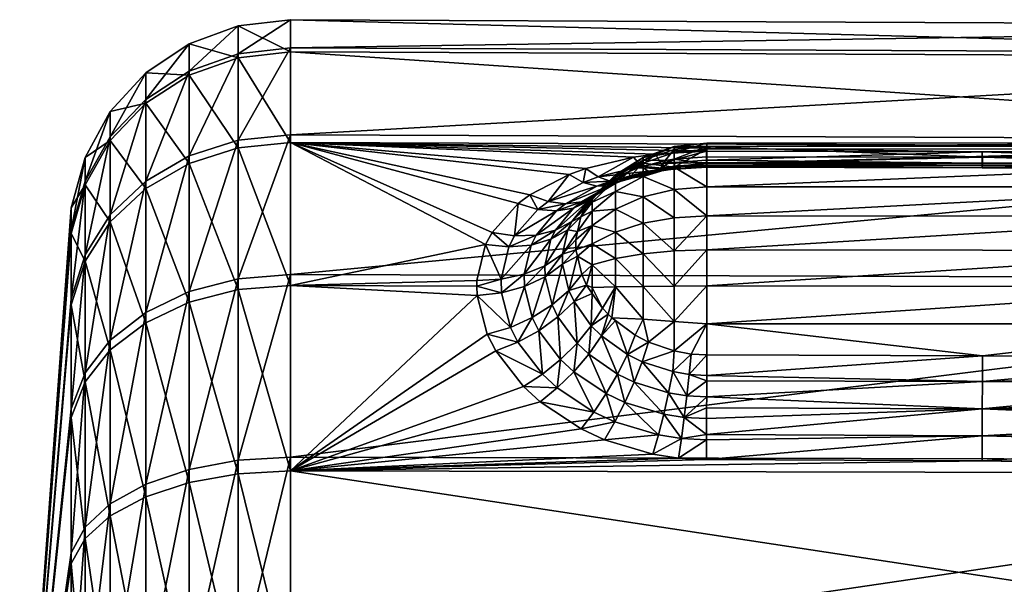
# Model space of a CAD drawing. Extents: x -0.145 to 0.145, y -0.549 to -0.003.
# Tile 165 of 256: x -0.145 to -0.118, y -0.09 to -0.075. Entities that reach past the tile are written whole.
import ezdxf

# ---------------------------------------------------------------- set-up
doc = ezdxf.new("R2010")
doc.units = 0
doc.layers.add('mesh', color=7, linetype='CONTINUOUS')

msp = doc.modelspace()

# ---------------------------------------------------------------- meshes
at = {"layer": 'mesh'}
mesh = msp.add_polyface(dxfattribs=at)
corners = [(-0.12715, -0.078211, -0.564295), (-0.127995, -0.0785, -0.564356), (-0.12715, -0.078133, -0.565265), (-0.137596, -0.078023, -0.560243), (-0.139012, -0.075715, -0.554391), (-0.139012, -0.078164, -0.56016), (-0.137596, -0.075558, -0.554435), (-0.139012, -0.074842, -0.548185), (-0.137596, -0.07468, -0.548186), (-0.139012, -0.075606, -0.541964), (-0.137596, -0.075449, -0.541923), (-0.139012, -0.077954, -0.536153), (-0.137596, -0.077812, -0.536072), (-0.140349, -0.076189, -0.55426), (-0.140349, -0.078588, -0.559911), (-0.140349, -0.075335, -0.54818), (-0.140349, -0.076083, -0.542087), (-0.140349, -0.078382, -0.536395), (-0.141532, -0.076954, -0.554048), (-0.141532, -0.076128, -0.548173), (-0.141532, -0.076851, -0.542286), (-0.141532, -0.079073, -0.536786), (-0.142495, -0.077178, -0.548164), (-0.142495, -0.077965, -0.553767), (-0.142495, -0.077868, -0.542549), (-0.142495, -0.079987, -0.537303), (-0.143183, -0.078425, -0.548153), (-0.143183, -0.079075, -0.542861), (-0.12766, -0.078334, -0.560673), (-0.126274, -0.07826, -0.560541), (-0.128257, -0.078416, -0.560811), (-0.098759, -0.075613, -0.541965), (-0.098759, -0.074849, -0.548185), (-0.098759, -0.075721, -0.554389), (-0.098759, -0.078169, -0.560157), (-0.118774, -0.078278, -0.560508), (-0.126261, -0.078125, -0.56424), (-0.12715, -0.078296, -0.566223), (-0.126261, -0.078035, -0.565242)]
mesh.append_faces([[corners[k] for k in face] for face in [(0, 1, 2, 2), (3, 4, 5, 5), (6, 4, 3, 3), (6, 7, 4, 4), (8, 7, 6, 6), (8, 9, 7, 7), (10, 9, 8, 8), (10, 11, 9, 9), (12, 11, 10, 10), (5, 13, 14, 14), (4, 13, 5, 5), (4, 15, 13, 13), (7, 15, 4, 4), (7, 16, 15, 15), (9, 16, 7, 7), (9, 17, 16, 16), (11, 17, 9, 9), (13, 18, 14, 14), (13, 19, 18, 18), (15, 19, 13, 13), (15, 20, 19, 19), (16, 20, 15, 15), (16, 21, 20, 20), (17, 21, 16, 16), (18, 22, 23, 23), (19, 22, 18, 18), (19, 24, 22, 22), (20, 24, 19, 19), (20, 25, 24, 24), (21, 25, 20, 20), (22, 26, 23, 23), (22, 27, 26, 26), (24, 27, 22, 22), (3, 28, 29, 29), (3, 30, 28, 28), (10, 31, 12, 12), (8, 32, 10, 10), (6, 33, 8, 8), (3, 34, 6, 6), (29, 35, 3, 3), (2, 36, 0, 0), (37, 38, 2, 2)]])
mesh = msp.add_polyface(dxfattribs=at)
corners = [(-0.110357, -0.078135, -0.565238), (-0.111261, -0.078195, -0.566235), (-0.110357, -0.078294, -0.566206), (-0.098759, -0.07796, -0.536156), (-0.09863, -0.07563, -0.54197), (-0.09863, -0.077975, -0.536164), (-0.098759, -0.075613, -0.541965), (-0.09863, -0.074866, -0.548184), (-0.098759, -0.074849, -0.548185), (-0.09863, -0.075738, -0.554385), (-0.098759, -0.075721, -0.554389), (-0.09863, -0.078184, -0.560148), (-0.098759, -0.078169, -0.560157), (-0.09851, -0.075678, -0.541982), (-0.09851, -0.078019, -0.536189), (-0.09851, -0.074917, -0.548184), (-0.09851, -0.075786, -0.554371), (-0.09851, -0.078228, -0.560123), (-0.098407, -0.075755, -0.542002), (-0.098407, -0.074996, -0.548183), (-0.111274, -0.078296, -0.560475), (-0.110464, -0.078324, -0.560514), (-0.118774, -0.078278, -0.560508), (-0.137596, -0.077812, -0.536072), (-0.137596, -0.075449, -0.541923), (-0.137596, -0.07468, -0.548186), (-0.137596, -0.075558, -0.554435), (-0.137596, -0.078023, -0.560243), (-0.12715, -0.078133, -0.565265), (-0.126261, -0.078035, -0.565242), (-0.126261, -0.078125, -0.56424), (-0.12715, -0.078296, -0.566223), (-0.126261, -0.078198, -0.566234), (-0.118761, -0.078421, -0.563365), (-0.126261, -0.078412, -0.563385), (-0.111261, -0.078031, -0.565242), (-0.111261, -0.078121, -0.56424), (-0.111261, -0.078431, -0.563345), (-0.110357, -0.078222, -0.564261), (-0.098407, -0.078088, -0.536228), (-0.098407, -0.075863, -0.55435), (-0.098407, -0.078296, -0.560082)]
mesh.append_faces([[corners[k] for k in face] for face in [(0, 1, 2, 2), (3, 4, 5, 5), (6, 4, 3, 3), (6, 7, 4, 4), (8, 7, 6, 6), (8, 9, 7, 7), (10, 9, 8, 8), (10, 11, 9, 9), (12, 11, 10, 10), (5, 13, 14, 14), (4, 13, 5, 5), (4, 15, 13, 13), (7, 15, 4, 4), (7, 16, 15, 15), (9, 16, 7, 7), (9, 17, 16, 16), (11, 17, 9, 9), (13, 18, 14, 14), (13, 19, 18, 18), (15, 19, 13, 13), (12, 20, 21, 21), (22, 20, 12, 12), (23, 6, 3, 3), (24, 8, 6, 6), (25, 10, 8, 8), (26, 12, 10, 10), (27, 22, 12, 12), (28, 29, 30, 30), (31, 32, 29, 29), (33, 34, 30, 30), (35, 29, 1, 1), (35, 30, 29, 29), (36, 30, 35, 35), (36, 33, 30, 30), (37, 33, 36, 36), (29, 32, 1, 1), (36, 35, 38, 38), (35, 0, 38, 38), (35, 1, 0, 0), (14, 18, 39, 39), (15, 40, 19, 19), (16, 40, 15, 15), (17, 41, 16, 16)]])
mesh = msp.add_polyface(dxfattribs=at)
corners = [(-0.137596, -0.081908, -0.565215), (-0.139012, -0.078164, -0.56016), (-0.139012, -0.082022, -0.565099), (-0.137596, -0.078023, -0.560243), (-0.137596, -0.077812, -0.536072), (-0.139012, -0.081726, -0.531147), (-0.139012, -0.077954, -0.536153), (-0.137596, -0.08161, -0.531033), (-0.140349, -0.078588, -0.559911), (-0.140349, -0.082367, -0.564748), (-0.140349, -0.082077, -0.531492), (-0.140349, -0.078382, -0.536395), (-0.141532, -0.079271, -0.559508), (-0.141532, -0.082923, -0.564182), (-0.141532, -0.076954, -0.554048), (-0.141532, -0.082643, -0.532048), (-0.141532, -0.079073, -0.536786), (-0.142495, -0.080176, -0.558975), (-0.142495, -0.083659, -0.563433), (-0.142495, -0.077965, -0.553767), (-0.142495, -0.083392, -0.532784), (-0.142495, -0.079987, -0.537303), (-0.143183, -0.081251, -0.558342), (-0.143183, -0.079168, -0.553434), (-0.143183, -0.078425, -0.548153), (-0.142495, -0.077868, -0.542549), (-0.143183, -0.081073, -0.537917), (-0.143183, -0.079075, -0.542861), (-0.143183, -0.084282, -0.533659), (-0.143558, -0.080492, -0.553066), (-0.143558, -0.082435, -0.557644), (-0.143558, -0.0798, -0.548141), (-0.143558, -0.080406, -0.543205), (-0.143558, -0.082269, -0.538594), (-0.143558, -0.085262, -0.534622), (-0.131395, -0.079678, -0.562651), (-0.131083, -0.079446, -0.562341), (-0.132282, -0.080798, -0.564014), (-0.132521, -0.081773, -0.56505), (-0.132105, -0.080471, -0.563637), (-0.132518, -0.081925, -0.565199), (-0.132514, -0.082185, -0.565453)]
mesh.append_faces([[corners[k] for k in face] for face in [(0, 1, 2, 2), (3, 1, 0, 0), (4, 5, 6, 6), (7, 5, 4, 4), (2, 8, 9, 9), (1, 8, 2, 2), (6, 10, 11, 11), (5, 10, 6, 6), (9, 12, 13, 13), (8, 12, 9, 9), (8, 14, 12, 12), (11, 15, 16, 16), (10, 15, 11, 11), (13, 17, 18, 18), (12, 17, 13, 13), (12, 19, 17, 17), (14, 19, 12, 12), (16, 20, 21, 21), (15, 20, 16, 16), (17, 22, 18, 18), (17, 23, 22, 22), (19, 23, 17, 17), (19, 24, 23, 23), (25, 26, 27, 27), (21, 26, 25, 25), (21, 28, 26, 26), (20, 28, 21, 21), (22, 29, 30, 30), (23, 29, 22, 22), (23, 31, 29, 29), (24, 31, 23, 23), (24, 32, 31, 31), (27, 32, 24, 24), (27, 33, 32, 32), (26, 33, 27, 27), (26, 34, 33, 33), (35, 36, 3, 3), (37, 0, 38, 38), (37, 3, 0, 0), (39, 35, 3, 3), (40, 0, 41, 41), (40, 38, 0, 0)]])
mesh = msp.add_polyface(dxfattribs=at)
corners = [(-0.128024, -0.083984, -0.568244), (-0.127847, -0.083452, -0.568478), (-0.128425, -0.083783, -0.568113), (-0.12821, -0.083263, -0.56836), (-0.128748, -0.082864, -0.568096), (-0.128242, -0.084537, -0.568124), (-0.127437, -0.085411, -0.568326), (-0.127305, -0.084829, -0.568311), (-0.128691, -0.08432, -0.567979), (-0.128493, -0.08509, -0.568122), (-0.128999, -0.084851, -0.567963), (-0.12892, -0.079197, -0.562985), (-0.128342, -0.078947, -0.563346), (-0.128599, -0.079069, -0.562803), (-0.127188, -0.084253, -0.568413), (-0.126807, -0.084908, -0.568359), (-0.127995, -0.082827, -0.568608), (-0.12715, -0.082893, -0.568896), (-0.127995, -0.081933, -0.568696), (-0.12715, -0.081925, -0.568991), (-0.127995, -0.081044, -0.56856), (-0.12715, -0.080964, -0.568844), (-0.127995, -0.080217, -0.568209), (-0.12715, -0.080068, -0.568464), (-0.127995, -0.079502, -0.567664), (-0.12715, -0.079295, -0.567874), (-0.127995, -0.078945, -0.566959), (-0.128753, -0.081946, -0.568221), (-0.128753, -0.081174, -0.568103), (-0.128753, -0.080456, -0.567798), (-0.128753, -0.079835, -0.567325), (-0.128753, -0.079351, -0.566713), (-0.128753, -0.079034, -0.566), (-0.137596, -0.08161, -0.531033), (-0.098759, -0.081731, -0.531152), (-0.137596, -0.086582, -0.527148), (-0.137596, -0.077812, -0.536072), (-0.098759, -0.07796, -0.536156), (-0.127149, -0.083687, -0.568617), (-0.128848, -0.082789, -0.568047), (-0.128948, -0.082687, -0.567975)]
mesh.append_faces([[corners[k] for k in face] for face in [(0, 1, 2, 2), (2, 3, 4, 4), (1, 3, 2, 2), (5, 6, 7, 7), (8, 9, 5, 5), (8, 10, 9, 9), (11, 12, 13, 13), (5, 2, 8, 8), (5, 0, 2, 2), (7, 0, 5, 5), (7, 14, 0, 0), (15, 14, 7, 7), (3, 1, 16, 16), (17, 16, 1, 1), (17, 18, 16, 16), (19, 18, 17, 17), (19, 20, 18, 18), (21, 20, 19, 19), (21, 22, 20, 20), (23, 22, 21, 21), (23, 24, 22, 22), (25, 24, 23, 23), (25, 26, 24, 24), (18, 27, 16, 16), (18, 28, 27, 27), (20, 28, 18, 18), (20, 29, 28, 28), (22, 29, 20, 20), (22, 30, 29, 29), (24, 30, 22, 22), (24, 31, 30, 30), (26, 31, 24, 24), (26, 32, 31, 31), (33, 34, 35, 35), (36, 37, 33, 33), (0, 38, 1, 1), (14, 38, 0, 0), (39, 4, 3, 3), (40, 39, 27, 27), (1, 38, 17, 17), (16, 39, 3, 3), (16, 27, 39, 39)]])
mesh = msp.add_polyface(dxfattribs=at)
corners = [(-0.108312, -0.082488, -0.567756), (-0.107565, -0.082295, -0.566905), (-0.108104, -0.082163, -0.567503), (-0.108733, -0.082744, -0.568109), (-0.108733, -0.081968, -0.568193), (-0.1095, -0.081959, -0.568684), (-0.108098, -0.081981, -0.567541), (-0.108, -0.082002, -0.567377), (-0.108733, -0.079856, -0.567304), (-0.108098, -0.080803, -0.567213), (-0.108098, -0.080313, -0.56684), (-0.108733, -0.080477, -0.567777), (-0.1095, -0.079512, -0.567655), (-0.108733, -0.079373, -0.566692), (-0.108098, -0.079931, -0.566356), (-0.108098, -0.081371, -0.567452), (-0.107901, -0.081847, -0.567255), (-0.108733, -0.081196, -0.568079), (-0.1095, -0.081064, -0.568552), (-0.110357, -0.080982, -0.568847), (-0.110357, -0.079298, -0.567873), (-0.110357, -0.080078, -0.568466), (-0.1095, -0.080231, -0.568202), (-0.110357, -0.082928, -0.568884), (-0.109499, -0.082857, -0.568587), (-0.110357, -0.081953, -0.568989), (-0.108733, -0.079057, -0.565978), (-0.108098, -0.079682, -0.565792), (-0.137596, -0.08161, -0.531033), (-0.098759, -0.07796, -0.536156), (-0.098759, -0.081731, -0.531152), (-0.1085, -0.082697, -0.567908), (-0.108742, -0.082897, -0.568045), (-0.108098, -0.079582, -0.565184), (-0.107947, -0.079793, -0.565222), (-0.108104, -0.079613, -0.564996), (-0.111261, -0.080026, -0.568556), (-0.111261, -0.080953, -0.568946), (-0.111261, -0.081949, -0.569092), (-0.111261, -0.08295, -0.568985)]
mesh.append_faces([[corners[k] for k in face] for face in [(0, 1, 2, 2), (3, 4, 5, 5), (6, 2, 7, 7), (4, 2, 6, 6), (4, 0, 2, 2), (8, 9, 10, 10), (8, 11, 9, 9), (12, 11, 8, 8), (13, 10, 14, 14), (13, 8, 10, 10), (15, 6, 16, 16), (17, 6, 15, 15), (17, 4, 6, 6), (18, 4, 17, 17), (18, 5, 4, 4), (19, 5, 18, 18), (20, 21, 22, 22), (23, 24, 25, 25), (26, 14, 27, 27), (12, 22, 11, 11), (12, 20, 22, 22), (11, 15, 9, 9), (11, 17, 15, 15), (22, 17, 11, 11), (22, 18, 17, 17), (21, 18, 22, 22), (21, 19, 18, 18), (5, 24, 3, 3), (5, 25, 24, 24), (19, 25, 5, 5), (28, 29, 30, 30), (4, 31, 0, 0), (3, 31, 4, 4), (32, 31, 3, 3), (33, 34, 35, 35), (33, 27, 34, 34), (21, 36, 37, 37), (20, 36, 21, 21), (37, 19, 21, 21), (37, 38, 19, 19), (19, 38, 25, 25), (25, 39, 23, 23), (38, 39, 25, 25)]])
mesh = msp.add_polyface(dxfattribs=at)
corners = [(-0.131855, -0.082109, -0.565477), (-0.132514, -0.082185, -0.565453), (-0.13161, -0.083051, -0.56633), (-0.132518, -0.081925, -0.565199), (-0.131862, -0.081738, -0.565116), (-0.132521, -0.081773, -0.56505), (-0.132282, -0.080798, -0.564014), (-0.13165, -0.080859, -0.564188), (-0.132105, -0.080471, -0.563637), (-0.131493, -0.080562, -0.563851), (-0.131395, -0.079678, -0.562651), (-0.130861, -0.079838, -0.562969), (-0.131083, -0.079446, -0.562341), (-0.130584, -0.079625, -0.562691), (-0.13001, -0.078889, -0.561548), (-0.131228, -0.081935, -0.565607), (-0.131013, -0.08278, -0.566376), (-0.131234, -0.081602, -0.565282), (-0.131048, -0.080809, -0.564449), (-0.13091, -0.080541, -0.564147), (-0.130352, -0.079882, -0.563355), (-0.130107, -0.079687, -0.563106), (-0.130473, -0.082439, -0.566533), (-0.130834, -0.083139, -0.56668), (-0.130316, -0.082765, -0.566809), (-0.130663, -0.081672, -0.565835), (-0.130669, -0.08137, -0.56554), (-0.130504, -0.080651, -0.564785), (-0.130382, -0.080407, -0.564511), (-0.12989, -0.079808, -0.563793), (-0.130046, -0.080391, -0.56518), (-0.130193, -0.081055, -0.565879), (-0.130188, -0.081333, -0.566151), (-0.129554, -0.078726, -0.561302), (-0.128257, -0.078416, -0.560811), (-0.137596, -0.078023, -0.560243)]
mesh.append_faces([[corners[k] for k in face] for face in [(0, 1, 2, 2), (0, 3, 1, 1), (4, 3, 0, 0), (4, 5, 3, 3), (4, 6, 5, 5), (7, 6, 4, 4), (7, 8, 6, 6), (9, 8, 7, 7), (9, 10, 8, 8), (11, 10, 9, 9), (11, 12, 10, 10), (13, 12, 11, 11), (13, 14, 12, 12), (15, 2, 16, 16), (15, 0, 2, 2), (17, 0, 15, 15), (17, 4, 0, 0), (18, 4, 17, 17), (18, 7, 4, 4), (19, 7, 18, 18), (19, 9, 7, 7), (20, 9, 19, 19), (20, 11, 9, 9), (21, 11, 20, 20), (21, 13, 11, 11), (22, 23, 24, 24), (25, 16, 22, 22), (25, 15, 16, 16), (26, 15, 25, 25), (26, 17, 15, 15), (27, 17, 26, 26), (27, 18, 17, 17), (28, 18, 27, 27), (28, 19, 18, 18), (29, 19, 28, 28), (29, 20, 19, 19), (26, 30, 27, 27), (25, 31, 26, 26), (22, 32, 25, 25), (33, 34, 35, 35), (35, 14, 33, 33), (35, 12, 14, 14), (8, 35, 6, 6)]])
mesh = msp.add_polyface(dxfattribs=at)
corners = [(-0.129301, -0.079457, -0.564052), (-0.128744, -0.07902, -0.56432), (-0.128396, -0.078817, -0.564031), (-0.127859, -0.078802, -0.561868), (-0.129218, -0.078956, -0.561759), (-0.128895, -0.079072, -0.562267), (-0.128342, -0.078947, -0.563346), (-0.128629, -0.079064, -0.563514), (-0.128135, -0.078712, -0.563873), (-0.127522, -0.078725, -0.563011), (-0.127394, -0.078513, -0.563558), (-0.127679, -0.078822, -0.562441), (-0.128599, -0.079069, -0.562803), (-0.127255, -0.078756, -0.562339), (-0.127144, -0.078665, -0.562917), (-0.12892, -0.079197, -0.562985), (-0.127518, -0.078587, -0.561194), (-0.126274, -0.07826, -0.560541), (-0.12766, -0.078334, -0.560673), (-0.128054, -0.078665, -0.561318), (-0.128257, -0.078416, -0.560811), (-0.127381, -0.07873, -0.561757), (-0.126272, -0.078564, -0.561216), (-0.127995, -0.0785, -0.564356), (-0.128753, -0.078966, -0.564453), (-0.12715, -0.078692, -0.567111), (-0.127995, -0.078945, -0.566959), (-0.12715, -0.079295, -0.567874), (-0.127995, -0.078579, -0.566138), (-0.12715, -0.078296, -0.566223), (-0.127995, -0.078428, -0.565251), (-0.12715, -0.078133, -0.565265), (-0.12715, -0.078211, -0.564295), (-0.128753, -0.079034, -0.566), (-0.128753, -0.078903, -0.565231), (-0.127149, -0.078475, -0.563495), (-0.129009, -0.079175, -0.56454)]
mesh.append_faces([[corners[k] for k in face] for face in [(0, 1, 2, 2), (3, 4, 5, 5), (2, 6, 7, 7), (8, 6, 2, 2), (8, 9, 6, 6), (10, 9, 8, 8), (11, 5, 12, 12), (11, 3, 5, 5), (13, 3, 11, 11), (11, 14, 13, 13), (11, 9, 14, 14), (12, 9, 11, 11), (12, 6, 9, 9), (15, 7, 6, 6), (16, 17, 18, 18), (19, 18, 20, 20), (19, 16, 18, 18), (21, 16, 19, 19), (21, 22, 16, 16), (4, 19, 20, 20), (3, 19, 4, 4), (3, 21, 19, 19), (13, 21, 3, 3), (10, 8, 23, 23), (24, 2, 1, 1), (25, 26, 27, 27), (25, 28, 26, 26), (29, 28, 25, 25), (29, 30, 28, 28), (31, 30, 29, 29), (31, 23, 30, 30), (32, 10, 23, 23), (28, 33, 26, 26), (28, 34, 33, 33), (30, 34, 28, 28), (30, 24, 34, 34), (23, 24, 30, 30), (23, 2, 24, 24), (8, 2, 23, 23), (35, 9, 10, 10), (35, 14, 9, 9), (36, 34, 24, 24), (35, 10, 32, 32)]])
mesh = msp.add_polyface(dxfattribs=at)
corners = [(-0.126265, -0.0845, -0.568447), (-0.118765, -0.08452, -0.568422), (-0.126264, -0.084354, -0.568471), (-0.126745, -0.084326, -0.568456), (-0.126694, -0.083773, -0.568666), (-0.127188, -0.084253, -0.568413), (-0.126261, -0.083799, -0.568679), (-0.126807, -0.084908, -0.568359), (-0.126267, -0.084939, -0.568375), (-0.126877, -0.085497, -0.568379), (-0.127305, -0.084829, -0.568311), (-0.127518, -0.078587, -0.561194), (-0.126272, -0.078503, -0.561081), (-0.126274, -0.07826, -0.560541), (-0.126272, -0.078564, -0.561216), (-0.126269, -0.078695, -0.561944), (-0.127381, -0.07873, -0.561757), (-0.127255, -0.078756, -0.562339), (-0.127144, -0.078665, -0.562917), (-0.126265, -0.078643, -0.562682), (-0.126264, -0.078597, -0.562822), (-0.118774, -0.078278, -0.560508), (-0.118772, -0.078583, -0.561186), (-0.118769, -0.078712, -0.561918), (-0.118765, -0.078657, -0.56266), (-0.126261, -0.078412, -0.563385), (-0.118761, -0.078421, -0.563365), (-0.12715, -0.079295, -0.567874), (-0.126261, -0.079225, -0.567946), (-0.12715, -0.078692, -0.567111), (-0.127149, -0.083687, -0.568617), (-0.127149, -0.078475, -0.563495), (-0.126261, -0.078125, -0.56424), (-0.126261, -0.082949, -0.568981), (-0.12715, -0.082893, -0.568896), (-0.12715, -0.078211, -0.564295), (-0.126261, -0.078198, -0.566234), (-0.12715, -0.078296, -0.566223), (-0.126261, -0.078603, -0.567155), (-0.126261, -0.080018, -0.568551), (-0.12715, -0.080068, -0.568464), (-0.12715, -0.080964, -0.568844), (-0.126261, -0.080936, -0.568941), (-0.12715, -0.081925, -0.568991), (-0.126261, -0.081922, -0.569091)]
mesh.append_faces([[corners[k] for k in face] for face in [(0, 1, 2, 2), (3, 4, 5, 5), (3, 6, 4, 4), (2, 6, 3, 3), (7, 8, 0, 0), (7, 9, 8, 8), (10, 9, 7, 7), (7, 3, 5, 5), (0, 3, 7, 7), (0, 2, 3, 3), (11, 12, 13, 13), (14, 12, 11, 11), (15, 14, 16, 16), (17, 15, 16, 16), (18, 15, 17, 17), (18, 19, 15, 15), (20, 19, 18, 18), (12, 21, 13, 13), (14, 22, 12, 12), (15, 22, 14, 14), (19, 23, 15, 15), (20, 24, 19, 19), (25, 26, 20, 20), (27, 28, 29, 29), (4, 30, 5, 5), (31, 20, 18, 18), (25, 20, 31, 31), (32, 25, 31, 31), (33, 4, 6, 6), (33, 30, 4, 4), (34, 30, 33, 33), (35, 32, 31, 31), (29, 36, 37, 37), (29, 38, 36, 36), (29, 28, 38, 38), (27, 39, 28, 28), (40, 39, 27, 27), (41, 39, 40, 40), (41, 42, 39, 39), (43, 42, 41, 41), (43, 44, 42, 42), (34, 44, 43, 43), (34, 33, 44, 44)]])
mesh = msp.add_polyface(dxfattribs=at)
corners = [(-0.118769, -0.085261, -0.568354), (-0.111267, -0.084987, -0.568342), (-0.111265, -0.084544, -0.568418), (-0.118765, -0.08452, -0.568422), (-0.111261, -0.083839, -0.56866), (-0.118761, -0.083819, -0.56867), (-0.111264, -0.084397, -0.568443), (-0.126267, -0.084939, -0.568375), (-0.126264, -0.084354, -0.568471), (-0.126261, -0.083799, -0.568679), (-0.126265, -0.0845, -0.568447), (-0.110544, -0.07858, -0.561049), (-0.111272, -0.07854, -0.56102), (-0.111272, -0.078601, -0.561156), (-0.110464, -0.078324, -0.560514), (-0.111274, -0.078296, -0.560475), (-0.111269, -0.078729, -0.561892), (-0.110464, -0.083761, -0.568609), (-0.126272, -0.078503, -0.561081), (-0.118772, -0.078583, -0.561186), (-0.118774, -0.078278, -0.560508), (-0.126269, -0.078695, -0.561944), (-0.118769, -0.078712, -0.561918), (-0.126265, -0.078643, -0.562682), (-0.118765, -0.078657, -0.56266), (-0.126264, -0.078597, -0.562822), (-0.118761, -0.078421, -0.563365), (-0.111264, -0.078623, -0.562778), (-0.111261, -0.078431, -0.563345), (-0.111265, -0.078671, -0.562637), (-0.126261, -0.082949, -0.568981), (-0.111261, -0.079225, -0.567946), (-0.126261, -0.079225, -0.567946), (-0.126261, -0.080018, -0.568551), (-0.111261, -0.078602, -0.567156), (-0.126261, -0.078603, -0.567155), (-0.111261, -0.078195, -0.566235), (-0.126261, -0.078198, -0.566234), (-0.111261, -0.080026, -0.568556), (-0.126261, -0.080936, -0.568941), (-0.111261, -0.080953, -0.568946), (-0.126261, -0.081922, -0.569091), (-0.111261, -0.081949, -0.569092), (-0.111261, -0.08295, -0.568985), (-0.110798, -0.078448, -0.56337), (-0.111261, -0.078121, -0.56424)]
mesh.append_faces([[corners[k] for k in face] for face in [(0, 1, 2, 2), (3, 4, 5, 5), (3, 6, 4, 4), (0, 3, 7, 7), (2, 3, 0, 0), (2, 6, 3, 3), (8, 5, 9, 9), (8, 3, 5, 5), (10, 7, 3, 3), (11, 12, 13, 13), (14, 15, 12, 12), (16, 11, 13, 13), (6, 17, 4, 4), (18, 19, 20, 20), (21, 22, 19, 19), (23, 24, 22, 22), (25, 26, 24, 24), (12, 15, 20, 20), (19, 12, 20, 20), (19, 13, 12, 12), (22, 13, 19, 19), (22, 16, 13, 13), (24, 16, 22, 22), (27, 26, 28, 28), (27, 24, 26, 26), (29, 24, 27, 27), (29, 16, 24, 24), (30, 9, 5, 5), (31, 32, 33, 33), (34, 32, 31, 31), (34, 35, 32, 32), (36, 35, 34, 34), (36, 37, 35, 35), (33, 38, 31, 31), (39, 38, 33, 33), (39, 40, 38, 38), (41, 40, 39, 39), (41, 42, 40, 40), (30, 42, 41, 41), (30, 43, 42, 42), (5, 43, 30, 30), (4, 43, 5, 5), (44, 28, 45, 45)]])
mesh = msp.add_polyface(dxfattribs=at)
corners = [(-0.129936, -0.080167, -0.564926), (-0.129593, -0.079834, -0.565373), (-0.129467, -0.079675, -0.565176), (-0.129694, -0.080044, -0.565615), (-0.12938, -0.079567, -0.565041), (-0.129495, -0.079619, -0.564261), (-0.129187, -0.079324, -0.56474), (-0.129301, -0.079457, -0.564052), (-0.129626, -0.079108, -0.56198), (-0.13001, -0.078889, -0.561548), (-0.130584, -0.079625, -0.562691), (-0.129554, -0.078726, -0.561302), (-0.129218, -0.078956, -0.561759), (-0.129257, -0.079212, -0.562466), (-0.130107, -0.079687, -0.563106), (-0.128895, -0.079072, -0.562267), (-0.128396, -0.078817, -0.564031), (-0.128629, -0.079064, -0.563514), (-0.129673, -0.07963, -0.563566), (-0.130352, -0.079882, -0.563355), (-0.12989, -0.079808, -0.563793), (-0.12892, -0.079197, -0.562985), (-0.128599, -0.079069, -0.562803), (-0.130382, -0.080407, -0.564511), (-0.128257, -0.078416, -0.560811), (-0.129386, -0.079534, -0.565203), (-0.129386, -0.079639, -0.565817), (-0.129386, -0.079892, -0.566385), (-0.128753, -0.079351, -0.566713), (-0.128753, -0.079835, -0.567325), (-0.128753, -0.079034, -0.566), (-0.128753, -0.078903, -0.565231), (-0.129009, -0.079175, -0.56454), (-0.128744, -0.07902, -0.56432), (-0.128753, -0.078966, -0.564453)]
mesh.append_faces([[corners[k] for k in face] for face in [(0, 1, 2, 2), (0, 3, 1, 1), (4, 0, 2, 2), (4, 5, 0, 0), (6, 5, 4, 4), (6, 7, 5, 5), (8, 9, 10, 10), (8, 11, 9, 9), (12, 11, 8, 8), (13, 10, 14, 14), (13, 8, 10, 10), (15, 8, 13, 13), (15, 12, 8, 8), (16, 17, 7, 7), (18, 19, 20, 20), (18, 14, 19, 19), (21, 14, 18, 18), (21, 13, 14, 14), (22, 13, 21, 21), (22, 15, 13, 13), (18, 17, 21, 21), (18, 7, 17, 17), (20, 7, 18, 18), (20, 5, 7, 7), (23, 5, 20, 20), (23, 0, 5, 5), (12, 24, 11, 11), (2, 25, 4, 4), (1, 25, 2, 2), (1, 26, 25, 25), (3, 26, 1, 1), (3, 27, 26, 26), (28, 27, 29, 29), (28, 26, 27, 27), (30, 26, 28, 28), (30, 25, 26, 26), (31, 25, 30, 30), (31, 4, 25, 25), (6, 4, 31, 31), (32, 7, 6, 6), (7, 32, 33, 33), (34, 33, 32, 32), (6, 31, 32, 32)]])
mesh = msp.add_polyface(dxfattribs=at)
corners = [(-0.144961, -0.09885, -0.547975), (-0.143558, -0.085497, -0.561563), (-0.143558, -0.082435, -0.557644), (-0.143558, -0.080492, -0.553066), (-0.143558, -0.0798, -0.548141), (-0.143558, -0.080406, -0.543205), (-0.143558, -0.082269, -0.538594), (-0.143558, -0.085262, -0.534622), (-0.137596, -0.086948, -0.569013), (-0.139012, -0.082022, -0.565099), (-0.139012, -0.087028, -0.568871), (-0.140349, -0.08727, -0.568443), (-0.139012, -0.092839, -0.571219), (-0.140349, -0.082367, -0.564748), (-0.139012, -0.081726, -0.531147), (-0.140349, -0.086915, -0.527712), (-0.140349, -0.082077, -0.531492), (-0.139012, -0.086665, -0.527288), (-0.140349, -0.092566, -0.525314), (-0.139012, -0.092434, -0.52484), (-0.141532, -0.087661, -0.567752), (-0.140349, -0.092962, -0.570743), (-0.141532, -0.082923, -0.564182), (-0.141532, -0.087317, -0.528396), (-0.141532, -0.082643, -0.532048), (-0.141532, -0.092778, -0.526078), (-0.142495, -0.088178, -0.566838), (-0.141532, -0.093161, -0.569974), (-0.142495, -0.083659, -0.563433), (-0.142495, -0.08785, -0.529301), (-0.142495, -0.083392, -0.532784), (-0.142495, -0.093058, -0.52709), (-0.143183, -0.084534, -0.562544), (-0.143183, -0.088792, -0.565753), (-0.143183, -0.081251, -0.558342), (-0.143183, -0.088483, -0.530376), (-0.143183, -0.084282, -0.533659), (-0.143183, -0.093392, -0.528292), (-0.143558, -0.089469, -0.564556), (-0.143183, -0.081073, -0.537917), (-0.143558, -0.089181, -0.53156), (-0.143558, -0.093759, -0.529617)]
mesh.append_faces([[corners[k] for k in face] for face in [(0, 1, 2, 2), (0, 2, 3, 3), (0, 3, 4, 4), (0, 4, 5, 5), (0, 5, 6, 6), (0, 6, 7, 7), (8, 9, 10, 10), (10, 11, 12, 12), (10, 13, 11, 11), (9, 13, 10, 10), (14, 15, 16, 16), (17, 15, 14, 14), (17, 18, 15, 15), (19, 18, 17, 17), (11, 20, 21, 21), (11, 22, 20, 20), (13, 22, 11, 11), (16, 23, 24, 24), (15, 23, 16, 16), (15, 25, 23, 23), (18, 25, 15, 15), (20, 26, 27, 27), (20, 28, 26, 26), (22, 28, 20, 20), (24, 29, 30, 30), (23, 29, 24, 24), (23, 31, 29, 29), (25, 31, 23, 23), (26, 32, 33, 33), (28, 32, 26, 26), (28, 34, 32, 32), (30, 35, 36, 36), (29, 35, 30, 30), (29, 37, 35, 35), (31, 37, 29, 29), (33, 1, 38, 38), (32, 1, 33, 33), (32, 2, 1, 1), (34, 2, 32, 32), (36, 7, 39, 39), (36, 40, 7, 7), (35, 40, 36, 36), (35, 41, 40, 40)]])
mesh = msp.add_polyface(dxfattribs=at)
corners = [(-0.129407, -0.083003, -0.567563), (-0.12938, -0.082127, -0.567557), (-0.129877, -0.082344, -0.567047), (-0.129106, -0.082525, -0.56786), (-0.130188, -0.081333, -0.566151), (-0.129826, -0.080935, -0.566539), (-0.130193, -0.081055, -0.565879), (-0.129786, -0.081108, -0.566694), (-0.130018, -0.082043, -0.566794), (-0.129669, -0.081611, -0.567145), (-0.130046, -0.080391, -0.56518), (-0.129694, -0.080044, -0.565615), (-0.129936, -0.080167, -0.564926), (-0.129781, -0.080443, -0.566039), (-0.129831, -0.08067, -0.56628), (-0.130504, -0.080651, -0.564785), (-0.130382, -0.080407, -0.564511), (-0.130669, -0.08137, -0.56554), (-0.130663, -0.081672, -0.565835), (-0.130473, -0.082439, -0.566533), (-0.130316, -0.082765, -0.566809), (-0.129791, -0.083476, -0.567374), (-0.129386, -0.079892, -0.566385), (-0.129386, -0.080278, -0.566874), (-0.129386, -0.080774, -0.567252), (-0.129386, -0.081347, -0.567495), (-0.129386, -0.081962, -0.567589), (-0.128948, -0.082687, -0.567975), (-0.128753, -0.081946, -0.568221), (-0.128753, -0.081174, -0.568103), (-0.128753, -0.080456, -0.567798), (-0.128753, -0.079835, -0.567325), (-0.129538, -0.081898, -0.567382)]
mesh.append_faces([[corners[k] for k in face] for face in [(0, 1, 2, 2), (0, 3, 1, 1), (4, 5, 6, 6), (4, 7, 5, 5), (8, 7, 4, 4), (8, 9, 7, 7), (10, 11, 12, 12), (10, 13, 11, 11), (6, 13, 10, 10), (6, 14, 13, 13), (5, 14, 6, 6), (15, 12, 16, 16), (15, 10, 12, 12), (17, 6, 10, 10), (18, 4, 6, 6), (19, 8, 4, 4), (20, 8, 19, 19), (20, 2, 8, 8), (21, 0, 2, 2), (13, 22, 11, 11), (13, 23, 22, 22), (14, 23, 13, 13), (5, 23, 14, 14), (5, 24, 23, 23), (7, 24, 5, 5), (7, 25, 24, 24), (9, 25, 7, 7), (26, 1, 3, 3), (27, 28, 3, 3), (28, 26, 3, 3), (28, 25, 26, 26), (29, 25, 28, 28), (29, 24, 25, 25), (30, 24, 29, 29), (30, 23, 24, 24), (31, 23, 30, 30), (31, 22, 23, 23), (2, 32, 8, 8), (1, 32, 2, 2), (32, 9, 8, 8), (26, 32, 1, 1), (25, 32, 26, 26), (9, 32, 25, 25)]])
mesh = msp.add_polyface(dxfattribs=at)
corners = [(-0.128425, -0.083783, -0.568113), (-0.128748, -0.082864, -0.568096), (-0.129126, -0.083282, -0.567767), (-0.128948, -0.082687, -0.567975), (-0.129407, -0.083003, -0.567563), (-0.129106, -0.082525, -0.56786), (-0.129335, -0.085355, -0.568067), (-0.129685, -0.08581, -0.568286), (-0.128766, -0.08562, -0.568239), (-0.130802, -0.085072, -0.567799), (-0.130333, -0.084693, -0.567614), (-0.131253, -0.08466, -0.567509), (-0.130736, -0.084324, -0.567346), (-0.132009, -0.083684, -0.566765), (-0.131408, -0.083451, -0.566665), (-0.132237, -0.083236, -0.566396), (-0.13161, -0.083051, -0.56633), (-0.132514, -0.082185, -0.565453), (-0.128999, -0.084851, -0.567963), (-0.129885, -0.084255, -0.567546), (-0.130241, -0.083923, -0.5673), (-0.130834, -0.083139, -0.56668), (-0.131013, -0.08278, -0.566376), (-0.129476, -0.083778, -0.567598), (-0.128691, -0.08432, -0.567979), (-0.129791, -0.083476, -0.567374), (-0.130316, -0.082765, -0.566809), (-0.130473, -0.082439, -0.566533), (-0.129877, -0.082344, -0.567047), (-0.137596, -0.081908, -0.565215), (-0.139012, -0.082022, -0.565099), (-0.137596, -0.086948, -0.569013), (-0.137596, -0.08161, -0.531033), (-0.139012, -0.086665, -0.527288), (-0.139012, -0.081726, -0.531147), (-0.137596, -0.086582, -0.527148), (-0.128848, -0.082789, -0.568047)]
mesh.append_faces([[corners[k] for k in face] for face in [(0, 1, 2, 2), (2, 3, 4, 4), (3, 5, 4, 4), (6, 7, 8, 8), (6, 9, 7, 7), (10, 9, 6, 6), (10, 11, 9, 9), (12, 11, 10, 10), (12, 13, 11, 11), (14, 13, 12, 12), (14, 15, 13, 13), (16, 15, 14, 14), (16, 17, 15, 15), (18, 6, 8, 8), (19, 6, 18, 18), (19, 10, 6, 6), (20, 10, 19, 19), (20, 12, 10, 10), (21, 12, 20, 20), (21, 14, 12, 12), (22, 14, 21, 21), (22, 16, 14, 14), (23, 18, 24, 24), (23, 19, 18, 18), (25, 19, 23, 23), (25, 20, 19, 19), (26, 20, 25, 25), (26, 21, 20, 20), (27, 22, 21, 21), (25, 28, 26, 26), (23, 4, 25, 25), (23, 2, 4, 4), (24, 2, 23, 23), (24, 0, 2, 2), (29, 30, 31, 31), (32, 33, 34, 34), (35, 33, 32, 32), (17, 31, 15, 15), (17, 29, 31, 31), (31, 13, 15, 15), (31, 11, 13, 13), (2, 36, 3, 3), (1, 36, 2, 2)]])
mesh = msp.add_polyface(dxfattribs=at)
corners = [(-0.118772, -0.085995, -0.56847), (-0.11127, -0.085585, -0.56836), (-0.118769, -0.085261, -0.568354), (-0.111272, -0.086022, -0.568462), (-0.111272, -0.086167, -0.568496), (-0.111269, -0.085286, -0.568351), (-0.111267, -0.084987, -0.568342), (-0.118774, -0.086678, -0.568763), (-0.111274, -0.086711, -0.568745), (-0.110152, -0.085485, -0.568291), (-0.108308, -0.085498, -0.568054), (-0.107972, -0.085968, -0.568275), (-0.107896, -0.085277, -0.567904), (-0.10928, -0.086455, -0.568583), (-0.10948, -0.085936, -0.568343), (-0.10988, -0.086589, -0.568666), (-0.110019, -0.086057, -0.568421), (-0.109672, -0.085376, -0.568218), (-0.10863, -0.08498, -0.56795), (-0.110274, -0.084896, -0.568279), (-0.109848, -0.084796, -0.568212), (-0.118227, -0.097758, -0.523839), (-0.117888, -0.096567, -0.523998), (-0.117577, -0.097659, -0.52392), (-0.118503, -0.096776, -0.523903), (-0.118637, -0.095236, -0.524159), (-0.119088, -0.096961, -0.52367), (-0.098759, -0.087031, -0.568865), (-0.098759, -0.092436, -0.524846), (-0.119623, -0.094211, -0.524333), (-0.120859, -0.093424, -0.524495), (-0.122767, -0.092838, -0.52463), (-0.123774, -0.092764, -0.524644), (-0.121789, -0.093059, -0.524579), (-0.137596, -0.086948, -0.569013), (-0.098759, -0.092841, -0.571213), (-0.137596, -0.092798, -0.571377), (-0.098759, -0.09906, -0.571976), (-0.137596, -0.092391, -0.524683), (-0.098759, -0.086668, -0.527294), (-0.137596, -0.086582, -0.527148), (-0.098759, -0.081731, -0.531152)]
mesh.append_faces([[corners[k] for k in face] for face in [(0, 1, 2, 2), (0, 3, 1, 1), (4, 3, 0, 0), (2, 5, 6, 6), (1, 5, 2, 2), (7, 4, 0, 0), (8, 4, 7, 7), (9, 1, 3, 3), (10, 11, 12, 12), (10, 13, 11, 11), (14, 13, 10, 10), (14, 15, 13, 13), (16, 15, 14, 14), (16, 8, 15, 15), (4, 8, 16, 16), (16, 3, 4, 4), (16, 9, 3, 3), (14, 9, 16, 16), (14, 17, 9, 9), (10, 17, 14, 14), (10, 18, 17, 17), (12, 18, 10, 10), (9, 5, 1, 1), (9, 19, 5, 5), (17, 19, 9, 9), (18, 20, 17, 17), (21, 22, 23, 23), (24, 22, 21, 21), (24, 25, 22, 22), (26, 24, 21, 21), (27, 8, 7, 7), (28, 25, 29, 29), (30, 28, 29, 29), (28, 31, 32, 32), (28, 33, 31, 31), (30, 33, 28, 28), (28, 22, 25, 25), (28, 23, 22, 22), (34, 27, 7, 7), (34, 35, 27, 27), (36, 37, 35, 35), (38, 39, 28, 28), (40, 41, 39, 39)]])
mesh = msp.add_polyface(dxfattribs=at)
corners = [(-0.128766, -0.08562, -0.568239), (-0.129685, -0.08581, -0.568286), (-0.12905, -0.086104, -0.568469), (-0.137735, -0.094063, -0.52388), (-0.137587, -0.094539, -0.523319), (-0.137748, -0.094539, -0.52332), (-0.137591, -0.094064, -0.523879), (-0.137724, -0.093466, -0.524308), (-0.137594, -0.093466, -0.524307), (-0.137715, -0.092783, -0.524578), (-0.137596, -0.092783, -0.524577), (-0.123772, -0.093321, -0.524439), (-0.130683, -0.09346, -0.524339), (-0.130685, -0.092774, -0.524611), (-0.12377, -0.093826, -0.524127), (-0.13068, -0.094058, -0.523907), (-0.123765, -0.09452, -0.523361), (-0.130676, -0.094534, -0.523343), (-0.138299, -0.092817, -0.524608), (-0.138254, -0.093496, -0.524334), (-0.138779, -0.092906, -0.524662), (-0.138692, -0.093573, -0.524381), (-0.138233, -0.094089, -0.523905), (-0.138643, -0.094157, -0.523948), (-0.138235, -0.094563, -0.523345), (-0.138637, -0.094625, -0.52339), (-0.137596, -0.092391, -0.524683), (-0.137596, -0.086948, -0.569013), (-0.139012, -0.087028, -0.568871), (-0.137596, -0.092798, -0.571377), (-0.137596, -0.086582, -0.527148), (-0.139012, -0.092434, -0.52484), (-0.139012, -0.086665, -0.527288), (-0.130802, -0.085072, -0.567799), (-0.131253, -0.08466, -0.567509), (-0.12773, -0.086498, -0.568702), (-0.127031, -0.086604, -0.568762), (-0.126274, -0.086645, -0.568782), (-0.118774, -0.086678, -0.568763), (-0.123774, -0.092764, -0.524644)]
mesh.append_faces([[corners[k] for k in face] for face in [(0, 1, 2, 2), (3, 4, 5, 5), (3, 6, 4, 4), (7, 6, 3, 3), (7, 8, 6, 6), (9, 8, 7, 7), (9, 10, 8, 8), (11, 12, 13, 13), (14, 15, 12, 12), (15, 16, 17, 17), (6, 17, 4, 4), (6, 15, 17, 17), (8, 15, 6, 6), (8, 12, 15, 15), (10, 12, 8, 8), (10, 13, 12, 12), (18, 9, 7, 7), (19, 7, 3, 3), (19, 18, 7, 7), (19, 20, 18, 18), (21, 20, 19, 19), (22, 3, 5, 5), (22, 19, 3, 3), (23, 19, 22, 22), (23, 21, 19, 19), (24, 22, 5, 5), (25, 22, 24, 24), (25, 23, 22, 22), (26, 10, 9, 9), (27, 28, 29, 29), (30, 31, 32, 32), (26, 31, 30, 30), (26, 18, 31, 31), (9, 18, 26, 26), (33, 34, 27, 27), (27, 1, 33, 33), (27, 2, 1, 1), (35, 2, 27, 27), (27, 36, 35, 35), (27, 37, 36, 36), (38, 37, 27, 27), (26, 13, 10, 10), (26, 39, 13, 13)]])
mesh = msp.add_polyface(dxfattribs=at)
corners = [(-0.118774, -0.086678, -0.568763), (-0.118772, -0.085995, -0.56847), (-0.126274, -0.086645, -0.568782), (-0.126272, -0.086107, -0.568534), (-0.126272, -0.085963, -0.5685), (-0.118769, -0.085261, -0.568354), (-0.12627, -0.085531, -0.568397), (-0.126269, -0.085235, -0.568386), (-0.126267, -0.084939, -0.568375), (-0.126877, -0.085497, -0.568379), (-0.126953, -0.08607, -0.568515), (-0.127031, -0.086604, -0.568762), (-0.12773, -0.086498, -0.568702), (-0.127581, -0.085975, -0.568458), (-0.12905, -0.086104, -0.568469), (-0.128766, -0.08562, -0.568239), (-0.127437, -0.085411, -0.568326), (-0.128493, -0.08509, -0.568122), (-0.128999, -0.084851, -0.567963), (-0.127305, -0.084829, -0.568311), (-0.128242, -0.084537, -0.568124), (-0.123772, -0.093321, -0.524439), (-0.130685, -0.092774, -0.524611), (-0.123774, -0.092764, -0.524644), (-0.123772, -0.093447, -0.524361), (-0.130683, -0.09346, -0.524339), (-0.12377, -0.093826, -0.524127), (-0.123768, -0.094043, -0.523925), (-0.13068, -0.094058, -0.523907), (-0.122962, -0.093888, -0.524117), (-0.122867, -0.093388, -0.524427), (-0.121988, -0.093591, -0.524384), (-0.122767, -0.092838, -0.52463), (-0.121789, -0.093059, -0.524579), (-0.121154, -0.093925, -0.524315), (-0.120859, -0.093424, -0.524495), (-0.122179, -0.094073, -0.52408), (-0.137596, -0.092798, -0.571377), (-0.098759, -0.092841, -0.571213), (-0.137596, -0.086948, -0.569013), (-0.137596, -0.086582, -0.527148), (-0.098759, -0.086668, -0.527294), (-0.137596, -0.092391, -0.524683)]
mesh.append_faces([[corners[k] for k in face] for face in [(0, 1, 2, 2), (1, 3, 2, 2), (1, 4, 3, 3), (5, 6, 4, 4), (7, 6, 5, 5), (5, 8, 7, 7), (9, 6, 7, 7), (10, 3, 4, 4), (11, 2, 3, 3), (8, 9, 7, 7), (10, 11, 3, 3), (10, 12, 11, 11), (13, 12, 10, 10), (13, 14, 12, 12), (15, 14, 13, 13), (9, 4, 6, 6), (9, 10, 4, 4), (16, 10, 9, 9), (16, 13, 10, 10), (17, 13, 16, 16), (17, 15, 13, 13), (18, 15, 17, 17), (19, 16, 9, 9), (20, 17, 16, 16), (21, 22, 23, 23), (24, 25, 21, 21), (26, 25, 24, 24), (27, 28, 26, 26), (29, 30, 31, 31), (32, 30, 23, 23), (32, 31, 30, 30), (33, 31, 32, 32), (30, 21, 23, 23), (30, 24, 21, 21), (29, 24, 30, 30), (29, 26, 24, 24), (27, 26, 29, 29), (34, 33, 35, 35), (34, 31, 33, 33), (36, 31, 34, 34), (36, 29, 31, 31), (37, 38, 39, 39), (40, 41, 42, 42)]])
mesh = msp.add_polyface(dxfattribs=at)
corners = [(-0.138692, -0.093573, -0.524381), (-0.139007, -0.092994, -0.524708), (-0.138779, -0.092906, -0.524662), (-0.139615, -0.09391, -0.524557), (-0.139787, -0.093296, -0.524866), (-0.14017, -0.093531, -0.524978), (-0.139969, -0.094115, -0.524655), (-0.140343, -0.093689, -0.525045), (-0.140763, -0.094788, -0.524943), (-0.141016, -0.094303, -0.525307), (-0.141215, -0.094555, -0.525403), (-0.139513, -0.094454, -0.524114), (-0.138643, -0.094157, -0.523948), (-0.139848, -0.094634, -0.524207), (-0.140603, -0.095227, -0.524481), (-0.139486, -0.094896, -0.523561), (-0.138637, -0.094625, -0.52339), (-0.144961, -0.09885, -0.547975), (-0.143558, -0.09408, -0.566419), (-0.143558, -0.089469, -0.564556), (-0.143558, -0.085497, -0.561563), (-0.143558, -0.085262, -0.534622), (-0.143558, -0.089181, -0.53156), (-0.143558, -0.093759, -0.529617), (-0.139012, -0.092434, -0.52484), (-0.138299, -0.092817, -0.524608), (-0.140349, -0.092566, -0.525314), (-0.141532, -0.092778, -0.526078), (-0.141524, -0.095107, -0.525579), (-0.137596, -0.092798, -0.571377), (-0.139012, -0.087028, -0.568871), (-0.139012, -0.092839, -0.571219), (-0.140349, -0.08727, -0.568443), (-0.140349, -0.092962, -0.570743), (-0.141532, -0.087661, -0.567752), (-0.141532, -0.093161, -0.569974), (-0.142495, -0.088178, -0.566838), (-0.142495, -0.093424, -0.568958), (-0.141817, -0.095629, -0.525745), (-0.142495, -0.093058, -0.52709), (-0.143183, -0.088792, -0.565753), (-0.143183, -0.093736, -0.56775), (-0.143183, -0.098672, -0.52755), (-0.143183, -0.093392, -0.528292), (-0.143183, -0.088483, -0.530376)]
mesh.append_faces([[corners[k] for k in face] for face in [(0, 1, 2, 2), (3, 1, 0, 0), (3, 4, 1, 1), (3, 5, 4, 4), (6, 5, 3, 3), (6, 7, 5, 5), (8, 7, 6, 6), (8, 9, 7, 7), (8, 10, 9, 9), (11, 0, 12, 12), (11, 3, 0, 0), (13, 3, 11, 11), (13, 6, 3, 3), (14, 8, 6, 6), (15, 12, 16, 16), (15, 11, 12, 12), (17, 18, 19, 19), (20, 17, 19, 19), (17, 21, 22, 22), (17, 22, 23, 23), (24, 2, 1, 1), (24, 25, 2, 2), (26, 5, 7, 7), (26, 4, 5, 5), (27, 10, 28, 28), (27, 9, 10, 10), (29, 30, 31, 31), (31, 32, 33, 33), (24, 4, 26, 26), (1, 4, 24, 24), (33, 34, 35, 35), (26, 9, 27, 27), (7, 9, 26, 26), (35, 36, 37, 37), (27, 38, 39, 39), (28, 38, 27, 27), (37, 40, 41, 41), (36, 40, 37, 37), (39, 42, 43, 43), (41, 19, 18, 18), (40, 19, 41, 41), (43, 23, 44, 44)]])
mesh = msp.add_polyface(dxfattribs=at)
corners = [(-0.118769, -0.085261, -0.568354), (-0.126272, -0.085963, -0.5685), (-0.118772, -0.085995, -0.56847), (-0.120397, -0.097294, -0.522282), (-0.120058, -0.097226, -0.52284), (-0.120304, -0.097662, -0.522256), (-0.120523, -0.096317, -0.522938), (-0.120826, -0.096438, -0.522386), (-0.12107, -0.096152, -0.522434), (-0.120622, -0.096845, -0.522336), (-0.12053, -0.097028, -0.522314), (-0.119168, -0.095573, -0.524036), (-0.118637, -0.095236, -0.524159), (-0.118503, -0.096776, -0.523903), (-0.119623, -0.094211, -0.524333), (-0.120047, -0.094644, -0.52418), (-0.119088, -0.096961, -0.52367), (-0.118227, -0.097758, -0.523839), (-0.118845, -0.097845, -0.523616), (-0.119675, -0.095875, -0.523783), (-0.120453, -0.095032, -0.523905), (-0.121436, -0.094378, -0.524021), (-0.119614, -0.097113, -0.52331), (-0.120134, -0.096127, -0.523411), (-0.120822, -0.09536, -0.523522), (-0.121693, -0.094764, -0.523626), (-0.121257, -0.095934, -0.522471), (-0.121139, -0.095613, -0.523046), (-0.119401, -0.097916, -0.523261), (-0.120859, -0.093424, -0.524495), (-0.121154, -0.093925, -0.524315), (-0.120616, -0.096938, -0.522185), (-0.12125, -0.096003, -0.522322), (-0.120616, -0.097435, -0.521819), (-0.12022, -0.097995, -0.522232), (-0.12125, -0.097121, -0.521258), (-0.12125, -0.096495, -0.52172), (-0.137596, -0.092391, -0.524683), (-0.098759, -0.092436, -0.524846), (-0.123774, -0.092764, -0.524644)]
mesh.append_faces([[corners[k] for k in face] for face in [(0, 1, 2, 2), (3, 4, 5, 5), (6, 7, 8, 8), (6, 9, 7, 7), (4, 9, 6, 6), (4, 10, 9, 9), (3, 10, 4, 4), (11, 12, 13, 13), (11, 14, 12, 12), (15, 14, 11, 11), (16, 17, 18, 18), (19, 13, 16, 16), (19, 11, 13, 13), (20, 11, 19, 19), (20, 15, 11, 11), (21, 15, 20, 20), (22, 16, 18, 18), (23, 16, 22, 22), (23, 19, 16, 16), (24, 19, 23, 23), (24, 20, 19, 19), (25, 20, 24, 24), (25, 21, 20, 20), (26, 6, 8, 8), (26, 27, 6, 6), (4, 22, 28, 28), (6, 22, 4, 4), (6, 23, 22, 22), (27, 23, 6, 6), (27, 24, 23, 23), (15, 29, 14, 14), (15, 30, 29, 29), (21, 30, 15, 15), (10, 31, 9, 9), (32, 8, 7, 7), (3, 31, 10, 10), (3, 33, 31, 31), (5, 33, 3, 3), (34, 33, 5, 5), (35, 31, 33, 33), (36, 9, 31, 31), (7, 9, 36, 36), (37, 38, 39, 39)]])

doc.saveas('drawing.dxf')
